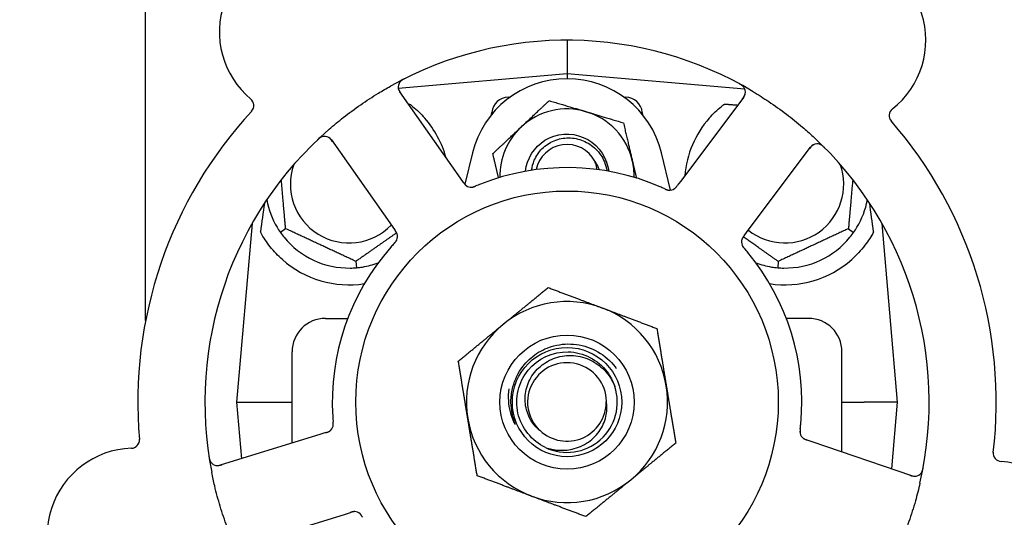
# Model space of a CAD drawing. Header units: inches. Extents: x 5 to 1128, y -85 to 748.
# Tile 11 of 256: x 125.46 to 129.13, y 209.29 to 211.14. Entities that reach past the tile are written whole.
import ezdxf

# ---------------------------------------------------------------- set-up
doc = ezdxf.new("R2010")
doc.units = ezdxf.units.IN
doc.header["$LTSCALE"] = 32
doc.header["$MEASUREMENT"] = 0
doc.layers.add('Dimension (ANSI)', color=7, linetype='Continuous', lineweight=25)
doc.layers.add('Visible (ANSI)', color=7, linetype='Continuous', lineweight=30)
doc.styles.add('Note Text (ANSI)', font='tahoma.ttf')
doc.dimstyles.new('SB Fraction-16 (ANSI)', dxfattribs={"dimscale": 32, "dimtxt": 0.125, "dimasz": 0.098425, "dimexe": 0.125, "dimexo": 0.0625, "dimgap": 0.031496, "dimtad": 0, "dimtih": 1, "dimtoh": 1, "dimdec": 4, "dimrnd": 1e-08, "dimzin": 0, "dimdsep": 46, "dimlunit": 5, "dimtxsty": 'Note Text (ANSI)', "dimcen": 0.09, "dimdle": 0.393701, "dimclrd": 256, "dimclre": 256, "dimclrt": 256, "dimadec": 0, "dimazin": 3, "dimtfac": 0.96, "dimtofl": 0, "dimtmove": 0, "dimatfit": 3, "dimfxl": 1, "dimfrac": 2, "dimtolj": 1, "dimtzin": 12, "dimlwd": -1, "dimlwe": -1, "dimarcsym": 0})

# ---------------------------------------------------------------- blocks, each defined once
blk = doc.blocks.new('*D16')
at = {"layer": 'Defpoints', "color": 0, "transparency": 16777216}
for p in [(170.8073, 474.9837), (79.917, 156.272), (130.8698, 156.272)]:
    blk.add_point(p, dxfattribs=at)
at = {"layer": 'Dimension (ANSI)', "transparency": 16777216}
for p, q in [((168.8073, 474.9837), (75.917, 474.9837)), ((79.917, 471.8341), (79.917, 330.6609)), ((79.917, 159.4216), (79.917, 323.5948)), ((128.8698, 156.272), (75.917, 156.272))]:
    blk.add_line(p, q, dxfattribs=at)
for points in [[(79.3921, 471.8341), (80.4419, 471.8341), (79.917, 474.9837)], [(79.3921, 159.4216), (80.4419, 159.4216), (79.917, 156.272)]]:
    blk.add_solid(points, dxfattribs=at)
at = {"layer": 'Dimension (ANSI)', "transparency": 16777216, "insert": (67.7142, 329.653), "char_height": 4, "attachment_point": 1, "style": 'Note Text (ANSI)'}
blk.add_mtext('\\A1;318 11/16', dxfattribs=at)

msp = doc.modelspace()

# ---------------------------------------------------------------- linework, layer by layer
at = {"layer": 'Visible (ANSI)'}
for p, q in [((125.93226, 210.02017), (125.93226, 226.7142)), ((127.503, 211.06558), (127.503, 210.94058)), ((127.503, 210.94058), (126.87412, 210.88556)), ((127.503, 210.94058), (127.503, 210.92183)), ((128.1662, 210.88255), (127.503, 210.94058)), ((127.10543, 210.55145), (126.87931, 210.8729)), ((127.28479, 210.85308), (127.29059, 210.85308)), ((127.71541, 210.85308), (127.72121, 210.85308)), ((128.16177, 210.8533), (127.92593, 210.53892)), ((127.22184, 210.78814), (127.22253, 210.79602)), ((127.78348, 210.79602), (127.78417, 210.78814)), ((126.62453, 210.69367), (126.85065, 210.37223)), ((127.15083, 210.64525), (127.12224, 210.52806)), ((127.88912, 210.50609), (127.85517, 210.64525)), ((128.17511, 210.35199), (128.41095, 210.66638)), ((127.11686, 210.5352), (127.10543, 210.55145)), ((127.92593, 210.53892), (127.91399, 210.523)), ((126.32878, 210.38168), (126.2705, 209.71558)), ((126.45403, 210.3625), (126.43452, 210.34883)), ((126.85065, 210.37223), (126.8621, 210.35596)), ((128.16319, 210.3361), (128.17511, 210.35199)), ((128.55197, 210.3625), (128.57149, 210.34883)), ((128.7355, 209.71558), (128.67723, 210.38168)), ((126.71566, 210.2405), (126.71774, 210.21677)), ((128.29034, 210.2405), (128.28827, 210.21677)), ((126.603, 210.02808), (126.68571, 210.02808)), ((128.403, 210.02808), (128.3203, 210.02808)), ((126.478, 209.56274), (126.478, 209.90308)), ((128.528, 209.52973), (128.528, 209.90308)), ((126.2705, 209.71558), (126.39541, 209.71558)), ((126.2705, 209.71558), (126.28897, 209.50449)), ((126.39541, 209.71558), (126.478, 209.71558)), ((128.528, 209.71558), (128.6106, 209.71558)), ((128.7355, 209.71558), (128.6106, 209.71558)), ((128.71369, 209.46625), (128.7355, 209.71558)), ((126.58518, 209.59576), (126.20959, 209.48004)), ((126.60417, 209.60161), (126.58518, 209.59576)), ((128.41674, 209.56778), (128.39791, 209.57421)), ((128.78861, 209.44063), (128.41674, 209.56778)), ((126.30131, 209.18235), (126.6769, 209.29807)), ((126.6769, 209.29807), (126.69592, 209.30393))]:
    msp.add_line(p, q, dxfattribs=at)
for radius in [0.7875, 0.25014, 0.20385]:
    msp.add_circle((127.503, 209.71558), radius, dxfattribs=at)
for centre, radius, start, end in [((126.53209, 211.09579), 0.325, 20.006, 230.24329), ((128.51563, 211.06548), 0.325, 308.006, 158.24329), ((127.503, 209.71558), 1.35, 59.06409, 119.1852), ((126.90486, 210.89088), 0.03125, 116.97257, 215.12465), ((127.503, 210.55933), 0.3625, 13.71173, 166.28827), ((128.13677, 210.87206), 0.03125, 323.12465, 61.27672), ((126.30425, 210.82191), 0.03125, 317.29575, 50.24329), ((127.28479, 210.79058), 0.0625, 90, 175), ((127.72121, 210.79058), 0.0625, 5, 90), ((127.503, 209.71558), 1.6, 137.25836, 184.99093), ((127.503, 210.55933), 0.25, 73.27138, 133.27138), ((127.503, 210.55933), 0.25, 13.27138, 73.27138), ((128.73499, 210.78477), 0.03125, 128.006, 220.95354), ((126.6905, 210.52808), 0.375, 15.31908, 41.22959), ((128.3155, 210.52808), 0.375, 138.77041, 175.08898), ((127.503, 209.71558), 1.6, 353.25836, 40.99093), ((127.503, 209.71558), 1.35, 131.06409, 191.1852), ((127.503, 210.55933), 0.25, 133.27138, 181.19375), ((126.59897, 210.67569), 0.03125, 35.12465, 133.27672), ((127.503, 210.55933), 0.11727, 27.74755, 168.35099), ((128.43595, 210.64763), 0.03125, 44.97257, 143.12465), ((127.503, 209.71558), 1.35, 347.06409, 47.1852), ((127.503, 210.55933), 0.25, 358.80625, 13.27138), ((126.6905, 210.52808), 0.21875, 160.34111, 316.01219), ((127.503, 209.71558), 0.875, 66.63234, 111.61695), ((128.3155, 210.52808), 0.21875, 231.38477, 19.65889), ((127.14575, 210.54844), 0.03125, 233.11888, 274.57804), ((127.88553, 210.53714), 0.03125, 263.91027, 305.9096), ((126.6905, 210.52808), 0.3125, 190.71622, 210.84193), ((128.3155, 210.52808), 0.3125, 329.15807, 349.28378), ((126.6905, 210.52808), 0.3125, 219.15807, 270.84193), ((126.83986, 210.33326), 0.03125, 335.91027, 17.9096), ((128.18471, 210.31271), 0.03125, 161.11888, 202.57804), ((128.3155, 210.52808), 0.3125, 269.15807, 320.84193), ((127.503, 209.71558), 0.875, 138.63234, 183.61695), ((127.503, 209.71558), 0.875, 354.63234, 39.61695), ((126.6905, 210.52808), 0.375, 228.48111, 278.78707), ((128.3155, 210.52808), 0.375, 261.21293, 311.51889), ((126.6905, 210.52808), 0.3125, 279.15807, 290.27972), ((128.3155, 210.52808), 0.3125, 249.72028, 260.84193), ((127.503, 209.71558), 0.375, 69.34128, 129.34128), ((127.503, 209.71558), 0.375, 9.34128, 69.34128), ((126.603, 209.90308), 0.125, 90, 180), ((128.403, 209.90308), 0.125, 0, 90), ((127.503, 209.71558), 0.375, 129.34128, 189.34128), ((127.503, 209.71558), 0.14696, 1.25861, 225.29572), ((127.503, 209.71558), 0.1875, 244.71096, 18.15663), ((127.503, 209.71558), 0.375, 309.34128, 9.34128), ((127.503, 209.71558), 0.14583, 226.55117, 0.00317), ((127.503, 209.71558), 0.375, 189.34128, 249.34128), ((126.60051, 209.63318), 0.03125, 305.11888, 346.57804), ((125.87784, 209.57472), 0.03125, 272.006, 4.95354), ((128.40256, 209.60565), 0.03125, 191.91027, 233.9096), ((125.89032, 209.21869), 0.325, 92.006, 302.24329), ((126.20039, 209.5099), 0.03125, 188.97257, 287.12465), ((129.1231, 209.52514), 0.03125, 173.29575, 266.24329), ((129.09976, 209.16965), 0.325, 236.006, 86.24329), ((128.79872, 209.4702), 0.03125, 251.12465, 349.27672), ((127.503, 209.71558), 0.375, 249.34128, 309.34128), ((126.71063, 209.27576), 0.03125, 47.91027, 89.9096)]:
    msp.add_arc(centre, radius, start, end, dxfattribs=at)
for centre, major_axis, start_param, end_param in [((126.30805, 208.71054), (0.20896, 2.38839), 0.7552338, 0.8182595), ((128.69795, 208.71054), (-0.20896, 2.38839), 5.4649258, 5.5279515)]:
    msp.add_ellipse(centre, major_axis=major_axis, ratio=0.0521373, start_param=start_param, end_param=end_param, dxfattribs=at)
for points, knots in [([(126.897, 210.92192), (126.89644, 210.92164), (126.89588, 210.92136), (126.89439, 210.92059), (126.89344, 210.92009), (126.89169, 210.91913), (126.89089, 210.91867), (126.88886, 210.91744), (126.88763, 210.91664), (126.88556, 210.91516), (126.88466, 210.91446), (126.88319, 210.91321), (126.88258, 210.91264), (126.88141, 210.91147), (126.88088, 210.91088), (126.8803, 210.91019), (126.88018, 210.91004), (126.88008, 210.90991)], [0, 0, 0, 0, 0.005149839, 0.005149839, 0.013554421, 0.013554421, 0.020527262, 0.020527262, 0.031641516, 0.031641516, 0.041623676, 0.041623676, 0.051235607, 0.051235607, 0.06373445, 0.06373445, 0.067355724, 0.067355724, 0.067355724, 0.067355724]), ([(128.16221, 210.8902), (128.16204, 210.89043), (128.16182, 210.89072), (128.16107, 210.89166), (128.16045, 210.89236), (128.15898, 210.89385), (128.15805, 210.89471), (128.15634, 210.89609), (128.15578, 210.89652), (128.15437, 210.89756), (128.15346, 210.89819), (128.1515, 210.89946), (128.15043, 210.90012), (128.14873, 210.90111), (128.14809, 210.90147), (128.14681, 210.90217), (128.14619, 210.90251), (128.14556, 210.90285)], [0.051298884, 0.051298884, 0.051298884, 0.051298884, 0.057269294, 0.057269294, 0.069785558, 0.069785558, 0.083632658, 0.083632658, 0.089458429, 0.089458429, 0.097820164, 0.097820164, 0.107290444, 0.107290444, 0.113094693, 0.113094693, 0.118968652, 0.118968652, 0.118968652, 0.118968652]), ([(126.61618, 210.73344), (126.63347, 210.7485), (126.65103, 210.76303), (126.68994, 210.7936), (126.71166, 210.80966), (126.75558, 210.8401), (126.77748, 210.85435), (126.81452, 210.87695), (126.8295, 210.88571), (126.8447, 210.89419)], [-0.73118965, -0.73118965, -0.73118965, -0.73118965, -0.55244576, -0.55244576, -0.34137939, -0.34137939, -0.13566771, -0.13566771, 0, 0, 0, 0]), ([(126.8738, 210.88744), (126.87384, 210.88714), (126.8739, 210.88678), (126.8742, 210.88501), (126.87462, 210.8833), (126.87566, 210.88031), (126.87624, 210.87891), (126.87797, 210.87545), (126.87921, 210.87333), (126.88115, 210.87034), (126.88174, 210.86947), (126.88288, 210.86782), (126.88343, 210.86704), (126.88398, 210.86625)], [0.058736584, 0.058736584, 0.058736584, 0.058736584, 0.064782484, 0.064782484, 0.086145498, 0.086145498, 0.103238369, 0.103238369, 0.123434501, 0.123434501, 0.131598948, 0.131598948, 0.13893919, 0.13893919, 0.13893919, 0.13893919]), ([(128.1569, 210.84682), (128.15746, 210.84757), (128.15803, 210.84833), (128.16022, 210.8513), (128.16177, 210.85354), (128.16411, 210.85745), (128.16499, 210.85918), (128.16626, 210.86212), (128.16673, 210.86348), (128.16732, 210.86568), (128.1675, 210.86652), (128.16766, 210.86741), (128.16769, 210.86759), (128.16772, 210.86776)], [0, 0, 0, 0, 0.007248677, 0.007248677, 0.028564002, 0.028564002, 0.047482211, 0.047482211, 0.06536174, 0.06536174, 0.076705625, 0.076705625, 0.079955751, 0.079955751, 0.079955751, 0.079955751]), ([(128.19701, 210.87353), (128.21667, 210.86174), (128.23592, 210.84953), (128.27712, 210.82191), (128.29919, 210.80614), (128.34119, 210.77416), (128.36095, 210.75821), (128.39384, 210.73009), (128.40727, 210.71813), (128.4205, 210.70587)], [-0.73117437, -0.73117437, -0.73117437, -0.73117437, -0.55243049, -0.55243049, -0.34047291, -0.34047291, -0.14064238, -0.14064238, 0, 0, 0, 0]), ([(126.91618, 210.82757), (126.91993, 210.82474), (126.92368, 210.8218), (126.94346, 210.80569), (126.95895, 210.79072), (126.97253, 210.77523)], [1.53001661, 1.53001661, 1.53001661, 1.53001661, 1.56598407, 1.56598407, 1.72098253, 1.72098253, 1.72098253, 1.72098253]), ([(128.03347, 210.77523), (128.04704, 210.79071), (128.06253, 210.80567), (128.0823, 210.82178), (128.08606, 210.82473), (128.08983, 210.82757)], [0.52788927, 0.52788927, 0.52788927, 0.52788927, 0.6827691, 0.6827691, 0.71884724, 0.71884724, 0.71884724, 0.71884724]), ([(127.34773, 210.57668), (127.3531, 210.62343), (127.38063, 210.6673), (127.42067, 210.69213), (127.46292, 210.71832), (127.51797, 210.72261), (127.56377, 210.70328), (127.60955, 210.68395), (127.64487, 210.64152), (127.65558, 210.59299), (127.65677, 210.58761), (127.65765, 210.58217), (127.65823, 210.5767)], [6.3945263, 6.3945263, 6.3945263, 6.3945263, 7.2990044, 7.2990044, 7.2990044, 8.2534333, 8.2534333, 8.2534333, 9.2076053, 9.2076053, 9.2076053, 9.3134369, 9.3134369, 9.3134369, 9.3134369]), ([(126.58957, 210.7055), (126.5893, 210.70541), (126.58896, 210.70529), (126.58784, 210.70486), (126.58698, 210.70449), (126.5851, 210.70356), (126.584, 210.70294), (126.58216, 210.70174), (126.58158, 210.70134), (126.58015, 210.70031), (126.57927, 210.69964), (126.57746, 210.69818), (126.5765, 210.69736), (126.57504, 210.69605), (126.57449, 210.69555), (126.57343, 210.69456), (126.57292, 210.69407), (126.5724, 210.69357)], [0.051298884, 0.051298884, 0.051298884, 0.051298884, 0.057269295, 0.057269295, 0.069785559, 0.069785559, 0.08363266, 0.08363266, 0.08945843, 0.08945843, 0.097820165, 0.097820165, 0.107290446, 0.107290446, 0.113094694, 0.113094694, 0.118968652, 0.118968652, 0.118968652, 0.118968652]), ([(126.62919, 210.68704), (126.62865, 210.68781), (126.62811, 210.68859), (126.62596, 210.69159), (126.6243, 210.69375), (126.62131, 210.69719), (126.61994, 210.69856), (126.61754, 210.70067), (126.61638, 210.70154), (126.61447, 210.70279), (126.61373, 210.70322), (126.61294, 210.70364), (126.61277, 210.70373), (126.61262, 210.7038)], [0, 0, 0, 0, 0.007248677, 0.007248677, 0.028564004, 0.028564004, 0.047482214, 0.047482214, 0.065361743, 0.065361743, 0.076705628, 0.076705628, 0.079955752, 0.079955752, 0.079955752, 0.079955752]), ([(127.37104, 210.58057), (127.37252, 210.59331), (127.37584, 210.6058), (127.38785, 210.63399), (127.39796, 210.64881), (127.42347, 210.67397), (127.4387, 210.684), (127.47241, 210.6978), (127.4906, 210.70134), (127.52762, 210.7013), (127.54608, 210.69761), (127.58085, 210.68329), (127.59678, 210.67269), (127.62392, 210.64582), (127.63479, 210.62972), (127.64695, 210.60099), (127.65026, 210.5895), (127.65217, 210.57777)], [-1.2470977, -1.2470977, -1.2470977, -1.2470977, -1.1486049, -1.1486049, -1.0127327, -1.0127327, -0.8746582, -0.8746582, -0.7343822, -0.7343822, -0.5919052, -0.5919052, -0.4472279, -0.4472279, -0.3003508, -0.3003508, -0.2092229, -0.2092229, -0.2092229, -0.2092229]), ([(128.42307, 210.6761), (128.42281, 210.67598), (128.42248, 210.67581), (128.42089, 210.67498), (128.41939, 210.67406), (128.41687, 210.67214), (128.41572, 210.67115), (128.41296, 210.66844), (128.41133, 210.66661), (128.40909, 210.66384), (128.40844, 210.66301), (128.40722, 210.66142), (128.40665, 210.66065), (128.40607, 210.65988)], [0.058736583, 0.058736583, 0.058736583, 0.058736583, 0.064782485, 0.064782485, 0.086145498, 0.086145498, 0.103238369, 0.103238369, 0.123434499, 0.123434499, 0.131598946, 0.131598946, 0.138939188, 0.138939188, 0.138939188, 0.138939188]), ([(128.46304, 210.6647), (128.46259, 210.66515), (128.46216, 210.66559), (128.46097, 210.66677), (128.4602, 210.66752), (128.45874, 210.66889), (128.45806, 210.66951), (128.45626, 210.67106), (128.45512, 210.67198), (128.45307, 210.67349), (128.45213, 210.67413), (128.45049, 210.67514), (128.44976, 210.67554), (128.44829, 210.6763), (128.44755, 210.67662), (128.44672, 210.67696), (128.44654, 210.67702), (128.44639, 210.67708)], [0, 0, 0, 0, 0.005149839, 0.005149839, 0.013554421, 0.013554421, 0.020527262, 0.020527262, 0.031641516, 0.031641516, 0.041623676, 0.041623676, 0.051235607, 0.051235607, 0.06373445, 0.06373445, 0.067355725, 0.067355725, 0.067355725, 0.067355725]), ([(127.61589, 210.58326), (127.6152, 210.58702), (127.61436, 210.59077), (127.61127, 210.60227), (127.60884, 210.60876), (127.60679, 210.61393)], [0.060737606, 0.060737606, 0.060737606, 0.060737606, 0.090010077, 0.090010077, 0.150835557, 0.150835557, 0.150835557, 0.150835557]), ([(127.11686, 210.5352), (127.11716, 210.53477), (127.11747, 210.53433), (127.11807, 210.53349), (127.11836, 210.53308), (127.11902, 210.53215), (127.11939, 210.53165), (127.12071, 210.52985), (127.1216, 210.52873), (127.12306, 210.52704), (127.12373, 210.52632), (127.125, 210.5251), (127.12557, 210.52459), (127.12655, 210.52378), (127.127, 210.52344), (127.12727, 210.52324), (127.1273, 210.52322), (127.1273, 210.52322), (127.1273, 210.52322), (127.1273, 210.52322)], [0, 0, 0, 0, 0.004355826, 0.004355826, 0.008687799, 0.008687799, 0.014307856, 0.014307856, 0.029588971, 0.029588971, 0.043844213, 0.043844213, 0.054171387, 0.054171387, 0.06195455, 0.06195455, 0.063871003, 0.063871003, 0.063878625, 0.063878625, 0.063878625, 0.063878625]), ([(127.11688, 210.53517), (127.11706, 210.53492), (127.11723, 210.53468), (127.11817, 210.53334), (127.11897, 210.53222), (127.12069, 210.52992), (127.12164, 210.52874), (127.12343, 210.52671), (127.12428, 210.52583), (127.12595, 210.52429), (127.1268, 210.5236), (127.12753, 210.52306), (127.12764, 210.52298), (127.12773, 210.52291)], [0, 0, 0, 0, 0.002309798, 0.002309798, 0.012623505, 0.012623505, 0.02433842, 0.02433842, 0.035397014, 0.035397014, 0.047442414, 0.047442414, 0.049661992, 0.049661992, 0.049661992, 0.049661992]), ([(127.14749, 210.51724), (127.14773, 210.51725), (127.14803, 210.51728), (127.1489, 210.51737), (127.14954, 210.51745), (127.15086, 210.51768), (127.15155, 210.51782), (127.15293, 210.51816), (127.15359, 210.51834), (127.1552, 210.51882), (127.15618, 210.51915), (127.15761, 210.51966), (127.15804, 210.51982), (127.15959, 210.52041), (127.16075, 210.52088), (127.16224, 210.5215), (127.16261, 210.52165), (127.16314, 210.52188), (127.16331, 210.52195), (127.16347, 210.52201)], [0.044252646, 0.044252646, 0.044252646, 0.044252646, 0.05067159, 0.05067159, 0.061250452, 0.061250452, 0.07105005, 0.07105005, 0.078610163, 0.078610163, 0.087196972, 0.087196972, 0.090753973, 0.090753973, 0.100050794, 0.100050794, 0.103147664, 0.103147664, 0.104517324, 0.104517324, 0.104517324, 0.104517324]), ([(127.14787, 210.51726), (127.14787, 210.51726), (127.1479, 210.51726), (127.14804, 210.51727), (127.14818, 210.51728), (127.14862, 210.51732), (127.14899, 210.51736), (127.1502, 210.51753), (127.15113, 210.51769), (127.15307, 210.51815), (127.15408, 210.51844), (127.15641, 210.51919), (127.15778, 210.51969), (127.1604, 210.52073), (127.16169, 210.52126), (127.16311, 210.52186), (127.16329, 210.52194), (127.16347, 210.52201)], [0.030853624, 0.030853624, 0.030853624, 0.030853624, 0.032941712, 0.032941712, 0.036385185, 0.036385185, 0.042347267, 0.042347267, 0.055267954, 0.055267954, 0.065838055, 0.065838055, 0.077516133, 0.077516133, 0.087897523, 0.087897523, 0.089364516, 0.089364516, 0.089364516, 0.089364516]), ([(127.86696, 210.51129), (127.86653, 210.51149), (127.86606, 210.5117), (127.86556, 210.51193), (127.8611, 210.51396), (127.85499, 210.51667), (127.85005, 210.51881)], [0.48080563, 0.48080563, 0.48080563, 0.48080563, 0.5329828, 0.5329828, 0.5329828, 1, 1, 1, 1]), ([(127.86699, 210.51127), (127.86727, 210.51115), (127.86754, 210.51103), (127.86828, 210.51069), (127.86874, 210.51048), (127.87019, 210.50983), (127.87119, 210.5094), (127.8733, 210.50853), (127.87442, 210.5081), (127.87665, 210.50732), (127.87772, 210.507), (127.87986, 210.50644), (127.88085, 210.50626), (127.88208, 210.50608), (127.88242, 210.50605), (127.88267, 210.50602)], [0.001596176, 0.001596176, 0.001596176, 0.001596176, 0.003937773, 0.003937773, 0.007842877, 0.007842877, 0.016055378, 0.016055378, 0.025513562, 0.025513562, 0.037191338, 0.037191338, 0.0541939, 0.0541939, 0.061558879, 0.061558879, 0.061558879, 0.061558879]), ([(127.86699, 210.51127), (127.86749, 210.51105), (127.86799, 210.51082), (127.86898, 210.51037), (127.86947, 210.51014), (127.87113, 210.5094), (127.87231, 210.5089), (127.87423, 210.50814), (127.87503, 210.50784), (127.87687, 210.50721), (127.87784, 210.50692), (127.87959, 210.50649), (127.88038, 210.50633), (127.88165, 210.50613), (127.88219, 210.50607), (127.8825, 210.50603), (127.88255, 210.50603), (127.88256, 210.50603), (127.88256, 210.50603), (127.88256, 210.50603)], [0, 0, 0, 0, 0.004180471, 0.004180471, 0.008305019, 0.008305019, 0.018114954, 0.018114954, 0.025612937, 0.025612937, 0.036850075, 0.036850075, 0.047489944, 0.047489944, 0.05608938, 0.05608938, 0.05828692, 0.05828692, 0.058652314, 0.058652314, 0.058652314, 0.058652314]), ([(127.90281, 210.5111), (127.90288, 210.51115), (127.90297, 210.51121), (127.90322, 210.51138), (127.9034, 210.51151), (127.90421, 210.51211), (127.90494, 210.51269), (127.90663, 210.5142), (127.90765, 210.5152), (127.9096, 210.51738), (127.91057, 210.51854), (127.91191, 210.52026), (127.91233, 210.5208), (127.91295, 210.52162), (127.91316, 210.52189), (127.91356, 210.52243), (127.91376, 210.5227), (127.91396, 210.52297)], [0.038929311, 0.038929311, 0.038929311, 0.038929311, 0.040726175, 0.040726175, 0.043941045, 0.043941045, 0.054249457, 0.054249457, 0.066768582, 0.066768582, 0.078206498, 0.078206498, 0.083402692, 0.083402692, 0.086046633, 0.086046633, 0.088630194, 0.088630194, 0.088630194, 0.088630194]), ([(127.90348, 210.51155), (127.90348, 210.51155), (127.90348, 210.51156), (127.90354, 210.5116), (127.90372, 210.51173), (127.90428, 210.51214), (127.90471, 210.51247), (127.90565, 210.51324), (127.90615, 210.51369), (127.90677, 210.51428), (127.90692, 210.51443), (127.90805, 210.51555), (127.90927, 210.51691), (127.91111, 210.51921), (127.91165, 210.51991), (127.91249, 210.521), (127.91277, 210.52138), (127.91336, 210.52216), (127.91366, 210.52257), (127.91396, 210.52297)], [0.028019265, 0.028019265, 0.028019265, 0.028019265, 0.028672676, 0.028672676, 0.033062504, 0.033062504, 0.040781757, 0.040781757, 0.051074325, 0.051074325, 0.054504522, 0.054504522, 0.07506277, 0.07506277, 0.083066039, 0.083066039, 0.087153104, 0.087153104, 0.091266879, 0.091266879, 0.091266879, 0.091266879]), ([(126.44193, 210.2473), (126.42591, 210.26148), (126.41026, 210.27795), (126.383, 210.31231), (126.37141, 210.33022), (126.36162, 210.3479), (126.36079, 210.34942), (126.35997, 210.35094)], [0.51027295, 0.51027295, 0.51027295, 0.51027295, 0.67314933, 0.67314933, 0.83782619, 0.83782619, 0.85301482, 0.85301482, 0.85301482, 0.85301482]), ([(126.86996, 210.34164), (126.86994, 210.34173), (126.86991, 210.34183), (126.86982, 210.34212), (126.86975, 210.34233), (126.86944, 210.34329), (126.86911, 210.34416), (126.8682, 210.34624), (126.86755, 210.34752), (126.86609, 210.35005), (126.86528, 210.35132), (126.86406, 210.35313), (126.86368, 210.3537), (126.86309, 210.35454), (126.86289, 210.35482), (126.86251, 210.35538), (126.86232, 210.35565), (126.86212, 210.35592)], [0.038929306, 0.038929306, 0.038929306, 0.038929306, 0.040726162, 0.040726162, 0.043941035, 0.043941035, 0.054249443, 0.054249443, 0.066768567, 0.066768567, 0.078206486, 0.078206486, 0.083402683, 0.083402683, 0.086046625, 0.086046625, 0.088630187, 0.088630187, 0.088630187, 0.088630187]), ([(126.86974, 210.34242), (126.86974, 210.34242), (126.86973, 210.34243), (126.86971, 210.34249), (126.86965, 210.34271), (126.86943, 210.34336), (126.86925, 210.34387), (126.8688, 210.34501), (126.86853, 210.34562), (126.86816, 210.34639), (126.86807, 210.34659), (126.86735, 210.34801), (126.86643, 210.34959), (126.86481, 210.35205), (126.86432, 210.35277), (126.86353, 210.35391), (126.86326, 210.3543), (126.8627, 210.3551), (126.86241, 210.35551), (126.86212, 210.35592)], [0.028019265, 0.028019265, 0.028019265, 0.028019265, 0.028672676, 0.028672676, 0.033062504, 0.033062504, 0.040781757, 0.040781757, 0.051074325, 0.051074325, 0.054504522, 0.054504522, 0.075062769, 0.075062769, 0.083066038, 0.083066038, 0.087153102, 0.087153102, 0.091266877, 0.091266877, 0.091266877, 0.091266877]), ([(128.64603, 210.35094), (128.63742, 210.33488), (128.62649, 210.31745), (128.59904, 210.28148), (128.58191, 210.26309), (128.56408, 210.2473)], [1.44549616, 1.44549616, 1.44549616, 1.44549616, 1.60647008, 1.60647008, 1.78790376, 1.78790376, 1.78790376, 1.78790376]), ([(126.85873, 210.30764), (126.85893, 210.30786), (126.85913, 210.30808), (126.85968, 210.30868), (126.86002, 210.30905), (126.86109, 210.31023), (126.86181, 210.31105), (126.86329, 210.31278), (126.86404, 210.31372), (126.86547, 210.3156), (126.86611, 210.31652), (126.8673, 210.31838), (126.86778, 210.31927), (126.86833, 210.32038), (126.86847, 210.32069), (126.86857, 210.32092)], [0.001596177, 0.001596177, 0.001596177, 0.001596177, 0.00393777, 0.00393777, 0.007842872, 0.007842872, 0.016055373, 0.016055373, 0.025513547, 0.025513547, 0.037191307, 0.037191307, 0.054193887, 0.054193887, 0.06155888, 0.06155888, 0.06155888, 0.06155888]), ([(126.85873, 210.30764), (126.8591, 210.30804), (126.85947, 210.30844), (126.8602, 210.30925), (126.86057, 210.30965), (126.86179, 210.311), (126.86262, 210.31196), (126.86395, 210.31355), (126.86448, 210.31422), (126.86564, 210.31577), (126.86622, 210.31661), (126.86717, 210.31814), (126.86757, 210.31885), (126.86815, 210.31999), (126.86838, 210.32048), (126.86851, 210.32077), (126.86852, 210.32081), (126.86853, 210.32082), (126.86853, 210.32082), (126.86853, 210.32082)], [0, 0, 0, 0, 0.004180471, 0.004180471, 0.008305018, 0.008305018, 0.018114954, 0.018114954, 0.025612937, 0.025612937, 0.036850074, 0.036850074, 0.047489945, 0.047489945, 0.056089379, 0.056089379, 0.058286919, 0.058286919, 0.058652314, 0.058652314, 0.058652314, 0.058652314]), ([(128.16316, 210.33606), (128.16298, 210.33582), (128.1628, 210.33559), (128.16182, 210.33428), (128.161, 210.33317), (128.15935, 210.33082), (128.15852, 210.32955), (128.15714, 210.32723), (128.15657, 210.32614), (128.15562, 210.32408), (128.15523, 210.32306), (128.15493, 210.32219), (128.15489, 210.32207), (128.15486, 210.32196)], [0, 0, 0, 0, 0.002309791, 0.002309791, 0.012623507, 0.012623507, 0.024338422, 0.024338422, 0.035397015, 0.035397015, 0.047442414, 0.047442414, 0.049661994, 0.049661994, 0.049661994, 0.049661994]), ([(128.16319, 210.3361), (128.16287, 210.33568), (128.16255, 210.33525), (128.16193, 210.33442), (128.16163, 210.33402), (128.16096, 210.3331), (128.16059, 210.33259), (128.15929, 210.33078), (128.1585, 210.32959), (128.15734, 210.32768), (128.15687, 210.32682), (128.1561, 210.32524), (128.15579, 210.32454), (128.15532, 210.32335), (128.15513, 210.32282), (128.15503, 210.3225), (128.15502, 210.32246), (128.15502, 210.32246), (128.15502, 210.32246), (128.15502, 210.32246)], [0, 0, 0, 0, 0.004355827, 0.004355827, 0.008687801, 0.008687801, 0.014307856, 0.014307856, 0.029588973, 0.029588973, 0.043844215, 0.043844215, 0.054171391, 0.054171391, 0.061954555, 0.061954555, 0.063871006, 0.063871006, 0.063878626, 0.063878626, 0.063878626, 0.063878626]), ([(126.8587, 210.30761), (126.85838, 210.30726), (126.85803, 210.30688), (126.85766, 210.30648), (126.85436, 210.30286), (126.84988, 210.29789), (126.84633, 210.29385)], [0.48080563, 0.48080563, 0.48080563, 0.48080563, 0.5329828, 0.5329828, 0.5329828, 1, 1, 1, 1]), ([(128.15557, 210.30141), (128.15566, 210.3012), (128.15577, 210.30092), (128.15613, 210.30011), (128.1564, 210.29954), (128.15703, 210.29835), (128.15738, 210.29773), (128.15812, 210.29653), (128.1585, 210.29595), (128.15946, 210.29457), (128.16007, 210.29374), (128.161, 210.29254), (128.16129, 210.29218), (128.16233, 210.29089), (128.16313, 210.28993), (128.16418, 210.2887), (128.16444, 210.2884), (128.16482, 210.28796), (128.16493, 210.28783), (128.16505, 210.2877)], [0.044252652, 0.044252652, 0.044252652, 0.044252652, 0.050671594, 0.050671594, 0.061250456, 0.061250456, 0.071050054, 0.071050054, 0.078610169, 0.078610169, 0.087196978, 0.087196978, 0.090753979, 0.090753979, 0.100050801, 0.100050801, 0.10314767, 0.10314767, 0.10451733, 0.10451733, 0.10451733, 0.10451733]), ([(128.15571, 210.30106), (128.15571, 210.30106), (128.15572, 210.30103), (128.15577, 210.30091), (128.15582, 210.30078), (128.156, 210.30036), (128.15615, 210.30003), (128.15668, 210.29892), (128.15712, 210.2981), (128.15816, 210.29639), (128.15875, 210.29551), (128.16018, 210.29353), (128.16108, 210.29239), (128.16288, 210.29021), (128.16378, 210.28916), (128.1648, 210.28799), (128.16492, 210.28784), (128.16505, 210.2877)], [0.030853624, 0.030853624, 0.030853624, 0.030853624, 0.032941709, 0.032941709, 0.03638518, 0.03638518, 0.042347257, 0.042347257, 0.055267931, 0.055267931, 0.065838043, 0.065838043, 0.077516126, 0.077516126, 0.087897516, 0.087897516, 0.089364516, 0.089364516, 0.089364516, 0.089364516]), ([(127.33859, 209.84882), (127.35288, 209.86747), (127.37017, 209.88362), (127.4095, 209.90973), (127.43129, 209.91947), (127.48152, 209.93258), (127.50995, 209.93428), (127.56614, 209.92669), (127.59336, 209.91736), (127.64298, 209.88871), (127.66484, 209.86955), (127.68387, 209.8449), (127.68527, 209.84302), (127.68665, 209.84112)], [-3.5801326, -3.5801326, -3.5801326, -3.5801326, -3.4004535, -3.4004535, -3.2191752, -3.2191752, -3.0035583, -3.0035583, -2.7857358, -2.7857358, -2.5657084, -2.5657084, -2.5477946, -2.5477946, -2.5477946, -2.5477946]), ([(127.42291, 209.54605), (127.37162, 209.57028), (127.33258, 209.61899), (127.3201, 209.67432), (127.30762, 209.72965), (127.32196, 209.79039), (127.35787, 209.83429), (127.39371, 209.8781), (127.45025, 209.9042), (127.50684, 209.90304), (127.56353, 209.90188), (127.61905, 209.87339), (127.65305, 209.82801), (127.66528, 209.81169), (127.67462, 209.79333), (127.6809, 209.77395)], [5.153766, 5.153766, 5.153766, 5.153766, 6.061332, 6.061332, 6.061332, 6.968806, 6.968806, 6.968806, 7.8744508, 7.8744508, 7.8744508, 8.7817425, 8.7817425, 8.7817425, 9.107885, 9.107885, 9.107885, 9.107885]), ([(127.39963, 209.61113), (127.39044, 209.61893), (127.38225, 209.62783), (127.36741, 209.64851), (127.3611, 209.66039), (127.3494, 209.69183), (127.34618, 209.71192), (127.34757, 209.75277), (127.35237, 209.77313), (127.36966, 209.81142), (127.38218, 209.82889), (127.41357, 209.8585), (127.43227, 209.8702), (127.47362, 209.88606), (127.49593, 209.88986), (127.54134, 209.88878), (127.56398, 209.88368), (127.6066, 209.86495), (127.62607, 209.8513), (127.65916, 209.81696), (127.67229, 209.79645), (127.68117, 209.774)], [-1.5503297, -1.5503297, -1.5503297, -1.5503297, -1.4577971, -1.4577971, -1.3550285, -1.3550285, -1.200467, -1.200467, -1.0416694, -1.0416694, -0.8786368, -0.8786368, -0.7113708, -0.7113708, -0.5398726, -0.5398726, -0.3641439, -0.3641439, -0.1841858, -0.1841858, 0, 0, 0, 0]), ([(127.29684, 209.68243), (127.29462, 209.6962), (127.2937, 209.71008), (127.29462, 209.74038), (127.29697, 209.75662), (127.30844, 209.80015), (127.32117, 209.82608), (127.33859, 209.84882)], [-0.44935864, -0.44935864, -0.44935864, -0.44935864, -0.34320731, -0.34320731, -0.21838639, -0.21838639, 0, 0, 0, 0]), ([(127.28599, 209.76448), (127.28396, 209.74997), (127.28337, 209.73526), (127.28599, 209.69259), (127.29309, 209.66521), (127.30533, 209.64002)], [-0.32666896, -0.32666896, -0.32666896, -0.32666896, -0.21422591, -0.21422591, 0, 0, 0, 0]), ([(127.42291, 209.54605), (127.43863, 209.54056), (127.45502, 209.53721), (127.4884, 209.53507), (127.50523, 209.53633), (127.54358, 209.54483), (127.56438, 209.55386), (127.6004, 209.57901), (127.61548, 209.59457), (127.63809, 209.62987), (127.64572, 209.64907), (127.65229, 209.68561), (127.65252, 209.70239), (127.64992, 209.7188)], [-0.89666376, -0.89666376, -0.89666376, -0.89666376, -0.7697294, -0.7697294, -0.64162523, -0.64162523, -0.47009117, -0.47009117, -0.30597672, -0.30597672, -0.14928046, -0.14928046, -0.02134877, -0.02134877, -0.02134877, -0.02134877]), ([(127.30533, 209.64002), (127.30606, 209.63851), (127.30691, 209.63685), (127.30807, 209.63484), (127.30861, 209.63392), (127.30913, 209.63326), (127.30924, 209.63313), (127.30938, 209.63301), (127.30942, 209.63298), (127.30948, 209.63295), (127.3095, 209.63295), (127.30954, 209.63294), (127.30955, 209.63295), (127.30958, 209.63296), (127.30959, 209.63297), (127.30962, 209.633), (127.30963, 209.63303), (127.30965, 209.63311), (127.30965, 209.63317), (127.30964, 209.6334), (127.3096, 209.63366), (127.30932, 209.63492), (127.30883, 209.63645), (127.30584, 209.64565), (127.30023, 209.66132), (127.29684, 209.68243)], [-0.32002064, -0.32002064, -0.32002064, -0.32002064, -0.25037654, -0.25037654, -0.22022079, -0.22022079, -0.21319305, -0.21319305, -0.21059304, -0.21059304, -0.20923641, -0.20923641, -0.20821255, -0.20821255, -0.20712521, -0.20712521, -0.2055378, -0.2055378, -0.20262718, -0.20262718, -0.19315319, -0.19315319, -0.1629071, -0.1629071, 0, 0, 0, 0]), ([(126.63072, 209.62519), (126.63077, 209.62542), (126.63084, 209.62571), (126.63103, 209.62658), (126.63115, 209.6272), (126.63134, 209.62853), (126.63142, 209.62923), (126.63152, 209.63064), (126.63156, 209.63134), (126.63159, 209.63301), (126.63159, 209.63404), (126.63154, 209.63557), (126.63152, 209.63602), (126.63144, 209.63768), (126.63135, 209.63892), (126.63122, 209.64054), (126.63119, 209.64094), (126.63114, 209.64151), (126.63113, 209.64169), (126.63111, 209.64186)], [0.044252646, 0.044252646, 0.044252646, 0.044252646, 0.05067159, 0.05067159, 0.061250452, 0.061250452, 0.07105005, 0.07105005, 0.078610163, 0.078610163, 0.087196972, 0.087196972, 0.090753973, 0.090753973, 0.100050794, 0.100050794, 0.103147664, 0.103147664, 0.104517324, 0.104517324, 0.104517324, 0.104517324]), ([(126.63081, 209.62556), (126.63081, 209.62556), (126.63082, 209.62559), (126.63085, 209.62572), (126.63089, 209.62586), (126.63099, 209.6263), (126.63106, 209.62665), (126.63128, 209.62786), (126.63141, 209.62879), (126.63157, 209.63079), (126.63162, 209.63183), (126.63162, 209.63428), (126.63157, 209.63573), (126.63139, 209.63855), (126.63128, 209.63994), (126.63115, 209.64148), (126.63113, 209.64167), (126.63111, 209.64186)], [0.030853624, 0.030853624, 0.030853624, 0.030853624, 0.032941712, 0.032941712, 0.036385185, 0.036385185, 0.042347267, 0.042347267, 0.055267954, 0.055267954, 0.065838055, 0.065838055, 0.077516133, 0.077516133, 0.087897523, 0.087897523, 0.089364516, 0.089364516, 0.089364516, 0.089364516]), ([(128.37224, 209.61528), (128.37217, 209.61474), (128.37211, 209.6142), (128.37199, 209.61311), (128.37193, 209.61258), (128.37174, 209.61077), (128.37162, 209.6095), (128.37149, 209.60743), (128.37145, 209.60658), (128.37142, 209.60464), (128.37145, 209.60362), (128.37158, 209.60183), (128.37167, 209.60102), (128.37187, 209.59975), (128.37198, 209.59922), (128.37204, 209.59891), (128.37205, 209.59887), (128.37205, 209.59886), (128.37205, 209.59886), (128.37205, 209.59886)], [0, 0, 0, 0, 0.004180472, 0.004180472, 0.008305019, 0.008305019, 0.018114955, 0.018114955, 0.025612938, 0.025612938, 0.036850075, 0.036850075, 0.047489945, 0.047489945, 0.056089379, 0.056089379, 0.05828692, 0.05828692, 0.058652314, 0.058652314, 0.058652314, 0.058652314]), ([(128.37224, 209.61528), (128.3722, 209.61499), (128.37217, 209.61469), (128.37208, 209.61388), (128.37202, 209.61338), (128.37185, 209.6118), (128.37175, 209.61071), (128.37157, 209.60844), (128.37151, 209.60724), (128.37146, 209.60488), (128.37148, 209.60376), (128.37162, 209.60155), (128.37175, 209.60056), (128.37196, 209.59933), (128.37203, 209.599), (128.37208, 209.59875)], [0.001596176, 0.001596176, 0.001596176, 0.001596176, 0.00393777, 0.00393777, 0.007842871, 0.007842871, 0.016055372, 0.016055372, 0.025513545, 0.025513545, 0.037191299, 0.037191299, 0.054193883, 0.054193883, 0.061558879, 0.061558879, 0.061558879, 0.061558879]), ([(128.37224, 209.61532), (128.37229, 209.6158), (128.37235, 209.6163), (128.37241, 209.61685), (128.37297, 209.62172), (128.37366, 209.62837), (128.37417, 209.63372)], [0.48080563, 0.48080563, 0.48080563, 0.48080563, 0.5329828, 0.5329828, 0.5329828, 1, 1, 1, 1]), ([(126.60417, 209.60161), (126.60467, 209.60177), (126.60518, 209.60192), (126.60617, 209.60223), (126.60665, 209.60238), (126.60774, 209.60272), (126.60833, 209.60292), (126.61044, 209.60362), (126.61179, 209.60412), (126.61385, 209.60498), (126.61473, 209.6054), (126.61629, 209.60623), (126.61695, 209.60662), (126.61802, 209.6073), (126.61849, 209.60762), (126.61876, 209.60781), (126.61879, 209.60784), (126.61879, 209.60784), (126.61879, 209.60784), (126.61879, 209.60784)], [0, 0, 0, 0, 0.004355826, 0.004355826, 0.008687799, 0.008687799, 0.014307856, 0.014307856, 0.029588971, 0.029588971, 0.043844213, 0.043844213, 0.054171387, 0.054171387, 0.06195455, 0.06195455, 0.063871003, 0.063871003, 0.063878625, 0.063878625, 0.063878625, 0.063878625]), ([(126.60421, 209.60162), (126.60449, 209.60171), (126.60478, 209.6018), (126.60634, 209.60228), (126.60766, 209.6027), (126.61037, 209.60363), (126.6118, 209.60416), (126.61427, 209.60523), (126.61537, 209.60578), (126.61735, 209.60688), (126.61827, 209.60748), (126.61902, 209.60801), (126.61912, 209.60809), (126.61922, 209.60815)], [0, 0, 0, 0, 0.002309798, 0.002309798, 0.012623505, 0.012623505, 0.02433842, 0.02433842, 0.035397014, 0.035397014, 0.047442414, 0.047442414, 0.049661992, 0.049661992, 0.049661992, 0.049661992]), ([(128.38313, 209.58117), (128.38321, 209.58111), (128.38329, 209.58105), (128.38353, 209.58087), (128.38371, 209.58074), (128.38453, 209.58015), (128.38531, 209.57963), (128.38726, 209.57849), (128.38854, 209.57783), (128.39121, 209.57664), (128.39261, 209.57609), (128.39466, 209.57534), (128.39531, 209.57511), (128.39627, 209.57477), (128.3966, 209.57466), (128.39724, 209.57444), (128.39755, 209.57433), (128.39787, 209.57423)], [0.038929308, 0.038929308, 0.038929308, 0.038929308, 0.040726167, 0.040726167, 0.043941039, 0.043941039, 0.054249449, 0.054249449, 0.066768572, 0.066768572, 0.07820649, 0.07820649, 0.083402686, 0.083402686, 0.086046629, 0.086046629, 0.08863019, 0.08863019, 0.08863019, 0.08863019]), ([(128.38378, 209.58067), (128.38378, 209.58067), (128.38378, 209.58067), (128.38384, 209.58063), (128.38402, 209.58049), (128.38458, 209.58009), (128.38503, 209.57979), (128.38605, 209.57913), (128.38663, 209.57879), (128.38738, 209.57839), (128.38757, 209.57828), (128.38899, 209.57756), (128.39066, 209.57682), (128.39342, 209.57578), (128.39425, 209.57548), (128.39555, 209.57502), (128.396, 209.57487), (128.39692, 209.57455), (128.3974, 209.57439), (128.39787, 209.57423)], [0.028019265, 0.028019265, 0.028019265, 0.028019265, 0.028672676, 0.028672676, 0.033062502, 0.033062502, 0.040781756, 0.040781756, 0.051074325, 0.051074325, 0.054504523, 0.054504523, 0.075062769, 0.075062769, 0.083066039, 0.083066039, 0.087153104, 0.087153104, 0.091266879, 0.091266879, 0.091266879, 0.091266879]), ([(126.16844, 209.51201), (126.16853, 209.51139), (126.16863, 209.51078), (126.16889, 209.50912), (126.16907, 209.50806), (126.16945, 209.5061), (126.16964, 209.5052), (126.17018, 209.50289), (126.17056, 209.50147), (126.17133, 209.49904), (126.17172, 209.49797), (126.17245, 209.49619), (126.1728, 209.49544), (126.17355, 209.49396), (126.17396, 209.49327), (126.17444, 209.49251), (126.17454, 209.49235), (126.17463, 209.49221)], [0, 0, 0, 0, 0.005149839, 0.005149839, 0.013554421, 0.013554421, 0.020527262, 0.020527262, 0.031641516, 0.031641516, 0.041623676, 0.041623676, 0.051235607, 0.051235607, 0.06373445, 0.06373445, 0.067355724, 0.067355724, 0.067355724, 0.067355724]), ([(126.19406, 209.4793), (126.19436, 209.47924), (126.19472, 209.47918), (126.19649, 209.47892), (126.19824, 209.47879), (126.20141, 209.47886), (126.20293, 209.47898), (126.20676, 209.47956), (126.20915, 209.48008), (126.21259, 209.481), (126.2136, 209.48129), (126.21552, 209.48186), (126.21644, 209.48215), (126.21735, 209.48243)], [0.058736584, 0.058736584, 0.058736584, 0.058736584, 0.064782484, 0.064782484, 0.086145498, 0.086145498, 0.103238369, 0.103238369, 0.123434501, 0.123434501, 0.131598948, 0.131598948, 0.13893919, 0.13893919, 0.13893919, 0.13893919]), ([(128.82384, 209.45161), (128.82401, 209.45185), (128.82422, 209.45214), (128.82487, 209.45315), (128.82535, 209.45395), (128.82632, 209.45581), (128.82685, 209.45696), (128.82763, 209.45902), (128.82787, 209.45967), (128.82842, 209.46135), (128.82873, 209.4624), (128.82934, 209.46466), (128.82963, 209.46588), (128.83005, 209.4678), (128.83019, 209.46853), (128.83047, 209.46995), (128.8306, 209.47065), (128.83073, 209.47136)], [0.051298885, 0.051298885, 0.051298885, 0.051298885, 0.057269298, 0.057269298, 0.069785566, 0.069785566, 0.083632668, 0.083632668, 0.089458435, 0.089458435, 0.09782017, 0.09782017, 0.107290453, 0.107290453, 0.113094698, 0.113094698, 0.118968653, 0.118968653, 0.118968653, 0.118968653]), ([(126.26091, 209.1867), (126.25193, 209.20779), (126.24354, 209.22899), (126.22649, 209.27544), (126.21793, 209.30106), (126.20255, 209.35223), (126.19577, 209.37746), (126.18572, 209.41968), (126.18202, 209.43663), (126.17865, 209.4537)], [-0.73118965, -0.73118965, -0.73118965, -0.73118965, -0.55244576, -0.55244576, -0.34137939, -0.34137939, -0.13566771, -0.13566771, 0, 0, 0, 0]), ([(128.78094, 209.44326), (128.78183, 209.44295), (128.78273, 209.44264), (128.78623, 209.44148), (128.78884, 209.4407), (128.79328, 209.43968), (128.7952, 209.43938), (128.79838, 209.43908), (128.79983, 209.43906), (128.80211, 209.43917), (128.80296, 209.43926), (128.80385, 209.43938), (128.80404, 209.43941), (128.8042, 209.43944)], [0, 0, 0, 0, 0.007248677, 0.007248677, 0.028564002, 0.028564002, 0.04748221, 0.04748221, 0.065361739, 0.065361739, 0.076705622, 0.076705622, 0.079955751, 0.079955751, 0.079955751, 0.079955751]), ([(128.81874, 209.41336), (128.81361, 209.39102), (128.80794, 209.36894), (128.79439, 209.32118), (128.7862, 209.29528), (128.76841, 209.24445), (128.75896, 209.21982), (128.74229, 209.1799), (128.73548, 209.16441), (128.72836, 209.149)], [-0.73117336, -0.73117336, -0.73117336, -0.73117336, -0.55242948, -0.55242948, -0.34016147, -0.34016147, -0.13232742, -0.13232742, 0, 0, 0, 0]), ([(126.71115, 209.30701), (126.71115, 209.30701), (126.71114, 209.30701), (126.71107, 209.30701), (126.71085, 209.30701), (126.71016, 209.30701), (126.70961, 209.30699), (126.7084, 209.30692), (126.70773, 209.30685), (126.70689, 209.30674), (126.70667, 209.30671), (126.7051, 209.30647), (126.70331, 209.30608), (126.70047, 209.3053), (126.69963, 209.30506), (126.6983, 209.30466), (126.69785, 209.30452), (126.69692, 209.30424), (126.69643, 209.30409), (126.69596, 209.30394)], [0.028019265, 0.028019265, 0.028019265, 0.028019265, 0.028672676, 0.028672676, 0.033062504, 0.033062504, 0.040781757, 0.040781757, 0.051074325, 0.051074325, 0.054504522, 0.054504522, 0.075062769, 0.075062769, 0.083066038, 0.083066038, 0.087153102, 0.087153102, 0.091266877, 0.091266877, 0.091266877, 0.091266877]), ([(126.71196, 209.30698), (126.71187, 209.30699), (126.71177, 209.30699), (126.71146, 209.307), (126.71124, 209.307), (126.71023, 209.30699), (126.7093, 209.30695), (126.70704, 209.30673), (126.70563, 209.30651), (126.70277, 209.3059), (126.7013, 209.30552), (126.69921, 209.30493), (126.69855, 209.30473), (126.69757, 209.30444), (126.69724, 209.30434), (126.69659, 209.30414), (126.69628, 209.30404), (126.69596, 209.30394)], [0.038929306, 0.038929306, 0.038929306, 0.038929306, 0.040726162, 0.040726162, 0.043941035, 0.043941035, 0.054249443, 0.054249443, 0.066768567, 0.066768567, 0.078206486, 0.078206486, 0.083402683, 0.083402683, 0.086046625, 0.086046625, 0.088630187, 0.088630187, 0.088630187, 0.088630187]), ([(126.74083, 209.28579), (126.74068, 209.28605), (126.74053, 209.28631), (126.74013, 209.28702), (126.73988, 209.28746), (126.73909, 209.28884), (126.73853, 209.28978), (126.73734, 209.29172), (126.73669, 209.29273), (126.73534, 209.29467), (126.73466, 209.29556), (126.73326, 209.29727), (126.73256, 209.29799), (126.73167, 209.29886), (126.73142, 209.29909), (126.73123, 209.29926)], [0.001596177, 0.001596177, 0.001596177, 0.001596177, 0.00393777, 0.00393777, 0.007842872, 0.007842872, 0.016055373, 0.016055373, 0.025513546, 0.025513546, 0.037191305, 0.037191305, 0.054193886, 0.054193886, 0.06155888, 0.06155888, 0.06155888, 0.06155888]), ([(126.74083, 209.28579), (126.74056, 209.28627), (126.74029, 209.28674), (126.73975, 209.28769), (126.73949, 209.28816), (126.73858, 209.28974), (126.73792, 209.29083), (126.73681, 209.29259), (126.73634, 209.2933), (126.73523, 209.29488), (126.73461, 209.29569), (126.73345, 209.29707), (126.7329, 209.29766), (126.73199, 209.29857), (126.7316, 209.29894), (126.73136, 209.29915), (126.73133, 209.29918), (126.73132, 209.29919), (126.73132, 209.29919), (126.73132, 209.29919)], [0, 0, 0, 0, 0.004180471, 0.004180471, 0.008305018, 0.008305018, 0.018114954, 0.018114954, 0.025612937, 0.025612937, 0.036850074, 0.036850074, 0.047489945, 0.047489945, 0.056089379, 0.056089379, 0.058286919, 0.058286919, 0.058652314, 0.058652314, 0.058652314, 0.058652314])]:
    msp.add_open_spline(points, degree=3, knots=knots, dxfattribs=at)
for points, weights in [([(126.91146, 210.82719), (126.91382, 210.82738), (126.91618, 210.82757)], [0.999920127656, 0.999920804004, 0.999921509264]), ([(127.33164, 210.74136), (127.38041, 210.78727), (127.43673, 210.84029)], [1, 1.0379548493, 1]), ([(127.43673, 210.84029), (127.51081, 210.81803), (127.57496, 210.79875)], [1, 1.0379548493, 1]), ([(128.08983, 210.82757), (128.11459, 210.8256), (128.13949, 210.82361)], [0.999921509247, 0.999914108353, 0.999909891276]), ([(127.57496, 210.79875), (127.63911, 210.77946), (127.71319, 210.7572)], [1, 1.0379548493, 1]), ([(127.71319, 210.7572), (127.73095, 210.68192), (127.74633, 210.61672)], [1, 1.0379548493, 1]), ([(127.22654, 210.64242), (127.28286, 210.69544), (127.33164, 210.74136)], [1, 1.0379548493, 1]), ([(127.24775, 210.55252), (127.2378, 210.59471), (127.22654, 210.64242)], [1.01779200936, 1.02372043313, 1]), ([(127.74633, 210.61672), (127.75389, 210.58465), (127.76172, 210.55145)], [1, 1.01831333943, 1.01895418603]), ([(126.45403, 210.3625), (126.44551, 210.45989), (126.43804, 210.54525)], [1.04422863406, 1.14843950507, 1.11819795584]), ([(128.56796, 210.54525), (128.56049, 210.45989), (128.55197, 210.3625)], [1.11819795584, 1.14843950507, 1.04422863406]), ([(126.71566, 210.2405), (126.58485, 210.3015), (126.45403, 210.3625)], [1.04422863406, 1.20577136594, 1.04422863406]), ([(126.86778, 210.34702), (126.79667, 210.29722), (126.71566, 210.2405)], [1.11740236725, 1.14977238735, 1.04422863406]), ([(128.55197, 210.3625), (128.42116, 210.3015), (128.29034, 210.2405)], [1.04422863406, 1.20577136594, 1.04422863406]), ([(128.29034, 210.2405), (128.22056, 210.28937), (128.16001, 210.33176)], [1.04422863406, 1.13389426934, 1.12402059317]), ([(127.26528, 210.0056), (127.34299, 210.06929), (127.43272, 210.14285)], [1, 1.0379548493, 1]), ([(127.43272, 210.14285), (127.54128, 210.10191), (127.6353, 210.06646)], [1, 1.0379548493, 1]), ([(127.6353, 210.06646), (127.72932, 210.03101), (127.83789, 209.99008)], [1, 1.0379548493, 1]), ([(127.09783, 209.86834), (127.18757, 209.9419), (127.26528, 210.0056)], [1, 1.0379548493, 1]), ([(127.83789, 209.99008), (127.85672, 209.87559), (127.87303, 209.77644)], [1, 1.0379548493, 1]), ([(127.13298, 209.65471), (127.11667, 209.75386), (127.09783, 209.86834)], [1, 1.0379548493, 1]), ([(127.87303, 209.77644), (127.88934, 209.6773), (127.90817, 209.56281)], [1, 1.0379548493, 1]), ([(127.16812, 209.44107), (127.14928, 209.55556), (127.13298, 209.65471)], [1, 1.0379548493, 1]), ([(127.90817, 209.56281), (127.81844, 209.48926), (127.74073, 209.42556)], [1, 1.0379548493, 1]), ([(127.3707, 209.36469), (127.27668, 209.40014), (127.16812, 209.44107)], [1, 1.0379548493, 1]), ([(127.74073, 209.42556), (127.66302, 209.36186), (127.57329, 209.28831)], [1, 1.0379548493, 1]), ([(127.57329, 209.28831), (127.46472, 209.32924), (127.3707, 209.36469)], [1, 1.0379548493, 1])]:
    msp.add_rational_spline(points, weights, degree=2, dxfattribs=at)
for points in [[(127.60874, 210.61142), (127.60799, 210.61248), (127.60733, 210.61333), (127.60679, 210.61393)], [(127.62372, 210.58221), (127.62009, 210.59258), (127.61507, 210.60242), (127.60874, 210.61142)], [(127.18065, 210.52904), (127.17509, 210.52683), (127.16802, 210.52392), (127.16346, 210.52201)], [(126.42219, 210.36787), (126.4259, 210.36166), (126.43015, 210.35508), (126.43452, 210.34883)], [(126.43452, 210.34883), (126.43889, 210.34259), (126.44362, 210.33635), (126.44819, 210.33074)], [(128.55782, 210.33074), (128.56238, 210.33635), (128.56711, 210.34259), (128.57149, 210.34883)], [(128.57149, 210.34883), (128.57586, 210.35508), (128.5801, 210.36166), (128.58381, 210.36787)], [(128.17704, 210.27352), (128.17322, 210.27813), (128.16827, 210.28396), (128.16504, 210.2877)], [(126.69509, 210.21561), (126.70232, 210.21572), (126.71014, 210.21611), (126.71774, 210.21677)], [(126.71774, 210.21677), (126.72533, 210.21744), (126.7331, 210.21841), (126.74024, 210.21956)], [(128.26577, 210.21956), (128.2729, 210.21841), (128.28067, 210.21744), (128.28827, 210.21677)], [(128.28827, 210.21677), (128.29586, 210.21611), (128.30368, 210.21572), (128.31091, 210.21561)], [(127.64884, 209.71558), (127.64921, 209.71665), (127.64957, 209.71773), (127.64992, 209.7188)], [(126.62975, 209.66038), (126.63012, 209.65441), (126.6307, 209.64678), (126.63111, 209.64186)], [(127.39963, 209.61113), (127.40065, 209.61064), (127.40168, 209.61017), (127.40271, 209.6097)]]:
    msp.add_open_spline(points, degree=3, dxfattribs=at)

# ---------------------------------------------------------------- dimensions: what is measured, and where the dimension line sits
at = {"layer": 'Dimension (ANSI)'}
dim = msp.add_linear_dim(base=(79.91701, 156.27197), p1=(170.80726, 474.98367), p2=(130.86976, 156.27197), angle=270, dimstyle='SB Fraction-16 (ANSI)', override={"dimgap": 0.031496, "dimdec": 4, "dimtol": 0, "dimlim": 0, "dimtp": 0, "dimtm": 0, "dimtdec": 2, "dimatfit": 1}, dxfattribs=at)
dim.commit()
dim.dimension.update_dxf_attribs({"geometry": '*D16', "text_midpoint": (79.91701, 327.12782), "dimtype": 160})

doc.saveas('drawing.dxf')
